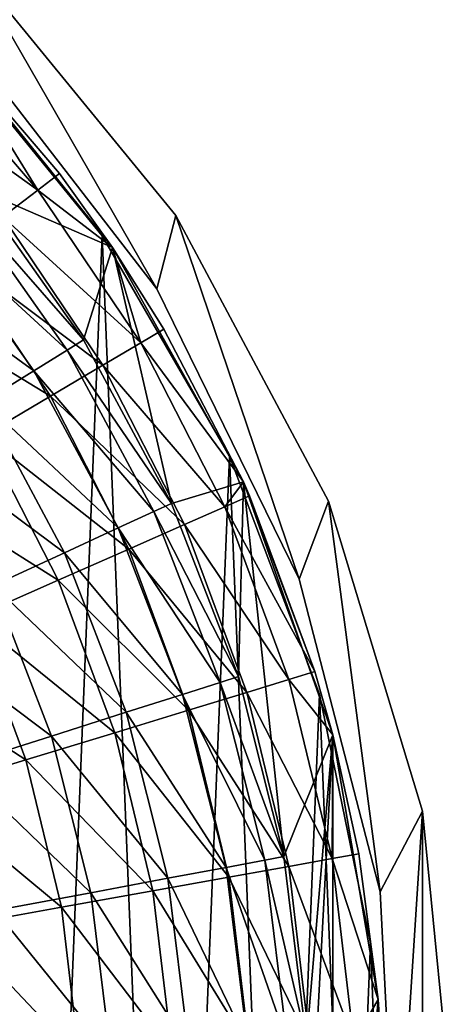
# Model space of a CAD drawing. Header units: millimetres. Extents: x 6 to 1278, y -44 to 44.
# Tile 156 of 209: x 826 to 837, y 3 to 30. Entities that reach past the tile are written whole.
import ezdxf

# ---------------------------------------------------------------- set-up
doc = ezdxf.new("R2010")
doc.units = ezdxf.units.MM
doc.header["$LTSCALE"] = 25.4
doc.layers.get('0').update_dxf_attribs({"true_color": 0xff5454})

# ---------------------------------------------------------------- blocks, each defined once
blk = doc.blocks.new('MORE-TONE-7816-7814.STL')
at = {"color": 250, "true_color": 0x262626}
mesh = blk.add_polyface(dxfattribs=at)
corners = [(749.236, 8.672), (749.236, -8.672), (748.382, 0), (750.378, 6.504), (751.766, 17.01), (749.937, -2.175), (752.556, 14.917), (755.874, 24.695), (756.383, 22.719), (761.401, 31.431), (761.703, 29.591), (768.137, 36.959), (768.296, 35.252), (775.822, 41.066), (775.895, 39.469), (784.161, 43.596), (784.187, 42.071), (792.832, 44.45), (792.832, 42.95), (801.504, 43.596), (801.478, 42.071), (809.77, 39.469), (809.843, 41.066), (817.368, 35.252), (817.527, 36.959), (823.962, 29.591), (824.263, 31.431), (829.282, 22.719), (829.791, 24.695), (833.109, 14.917), (833.899, 17.01), (835.287, 6.504), (836.428, 8.672), (835.727, -2.175), (751.766, -17.01), (751.253, -10.766), (754.272, -18.915), (755.874, -24.695), (758.869, -26.29), (761.401, -31.431), (764.856, -32.589), (768.137, -36.959), (771.989, -37.553), (775.822, -41.066), (779.975, -40.98), (784.161, -43.596), (788.487, -42.73), (792.832, -44.45), (797.178, -42.73), (801.504, -43.596), (805.69, -40.98), (809.843, -41.066), (813.676, -37.553), (817.527, -36.959), (820.809, -32.589), (824.263, -31.431), (826.796, -26.29), (829.791, -24.695), (831.393, -18.915), (833.899, -17.01), (834.411, -10.766), (836.428, -8.672), (837.282, 0)]
mesh.append_faces([[corners[k] for k in face] for face in [(0, 1, 2), (61, 32, 62)]], dxfattribs={"vtx0": -1, "color": 250})
mesh.append_faces([[corners[k] for k in face] for face in [(3, 4, 6), (6, 7, 8), (8, 9, 10), (10, 11, 12), (12, 13, 14), (14, 15, 16), (16, 17, 18), (18, 19, 20), (20, 19, 21), (21, 22, 23), (23, 24, 25), (25, 26, 27), (27, 28, 29), (29, 30, 31), (31, 32, 33), (34, 36, 37), (37, 38, 39), (39, 40, 41), (41, 42, 43), (43, 44, 45), (45, 46, 47), (47, 48, 49), (49, 50, 51), (51, 52, 53), (53, 54, 55), (55, 56, 57), (57, 58, 59), (59, 60, 61)]], dxfattribs={"vtx0": -1, "vtx1": -1, "color": 250})
mesh.append_faces([[corners[k] for k in face] for face in [(1, 0, 3), (61, 33, 32)]], dxfattribs={"vtx0": -1, "vtx1": -1, "vtx2": -1, "color": 250})
mesh.append_faces([[corners[k] for k in face] for face in [(3, 0, 4), (1, 3, 5), (6, 4, 7), (8, 7, 9), (10, 9, 11), (12, 11, 13), (14, 13, 15), (16, 15, 17), (18, 17, 19), (21, 19, 22), (23, 22, 24), (25, 24, 26), (27, 26, 28), (29, 28, 30), (31, 30, 32), (5, 34, 1), (34, 5, 35), (34, 35, 36), (37, 36, 38), (39, 38, 40), (41, 40, 42), (43, 42, 44), (45, 44, 46), (47, 46, 48), (49, 48, 50), (51, 50, 52), (53, 52, 54), (55, 54, 56), (57, 56, 58), (59, 58, 60), (61, 60, 33)]], dxfattribs={"vtx0": -1, "vtx2": -1, "color": 250})
mesh = blk.add_polyface(dxfattribs=at)
corners = [(749.236, -8.672, 138), (749.236, 8.672, 138), (748.382, 0, 138), (749.937, -2.175, 138), (751.766, -17.01, 138), (751.253, -10.766, 138), (754.272, -18.915, 138), (755.874, -24.695, 138), (758.869, -26.29, 138), (761.401, -31.431, 138), (764.856, -32.589, 138), (768.137, -36.959, 138), (771.989, -37.553, 138), (775.822, -41.066, 138), (779.975, -40.98, 138), (784.161, -43.596, 138), (788.487, -42.73, 138), (792.832, -44.45, 138), (797.178, -42.73, 138), (801.504, -43.596, 138), (805.69, -40.98, 138), (809.843, -41.066, 138), (813.676, -37.553, 138), (817.527, -36.959, 138), (820.809, -32.589, 138), (824.263, -31.431, 138), (826.796, -26.29, 138), (829.791, -24.695, 138), (831.393, -18.915, 138), (833.899, -17.01, 138), (834.411, -10.766, 138), (836.428, -8.672, 138), (835.727, -2.175, 138), (750.378, 6.504, 138), (751.766, 17.01, 138), (752.556, 14.917, 138), (755.874, 24.695, 138), (756.383, 22.719, 138), (761.401, 31.431, 138), (761.703, 29.591, 138), (768.137, 36.959, 138), (768.296, 35.252, 138), (775.822, 41.066, 138), (775.895, 39.469, 138), (784.161, 43.596, 138), (784.187, 42.071, 138), (792.832, 44.45, 138), (792.832, 42.95, 138), (801.478, 42.071, 138), (801.504, 43.596, 138), (809.77, 39.469, 138), (809.843, 41.066, 138), (817.368, 35.252, 138), (817.527, 36.959, 138), (823.962, 29.591, 138), (824.263, 31.431, 138), (829.282, 22.719, 138), (829.791, 24.695, 138), (833.109, 14.917, 138), (833.899, 17.01, 138), (835.287, 6.504, 138), (836.428, 8.672, 138), (837.282, 0, 138)]
mesh.append_faces([[corners[k] for k in face] for face in [(0, 1, 2), (61, 31, 62)]], dxfattribs={"vtx0": -1, "color": 250})
mesh.append_faces([[corners[k] for k in face] for face in [(3, 4, 5), (5, 4, 6), (6, 7, 8), (8, 9, 10), (10, 11, 12), (12, 13, 14), (14, 15, 16), (16, 17, 18), (18, 19, 20), (20, 21, 22), (22, 23, 24), (24, 25, 26), (26, 27, 28), (28, 29, 30), (30, 31, 32), (1, 33, 34), (33, 1, 3), (34, 35, 36), (36, 37, 38), (38, 39, 40), (40, 41, 42), (42, 43, 44), (44, 45, 46), (46, 48, 49), (49, 50, 51), (51, 52, 53), (53, 54, 55), (55, 56, 57), (57, 58, 59), (59, 60, 61)]], dxfattribs={"vtx0": -1, "vtx1": -1, "color": 250})
mesh.append_faces([[corners[k] for k in face] for face in [(1, 0, 3), (61, 32, 31)]], dxfattribs={"vtx0": -1, "vtx1": -1, "vtx2": -1, "color": 250})
mesh.append_faces([[corners[k] for k in face] for face in [(3, 0, 4), (6, 4, 7), (8, 7, 9), (10, 9, 11), (12, 11, 13), (14, 13, 15), (16, 15, 17), (18, 17, 19), (20, 19, 21), (22, 21, 23), (24, 23, 25), (26, 25, 27), (28, 27, 29), (30, 29, 31), (34, 33, 35), (36, 35, 37), (38, 37, 39), (40, 39, 41), (42, 41, 43), (44, 43, 45), (46, 45, 47), (46, 47, 48), (49, 48, 50), (51, 50, 52), (53, 52, 54), (55, 54, 56), (57, 56, 58), (59, 58, 60), (61, 60, 32)]], dxfattribs={"vtx0": -1, "vtx2": -1, "color": 250})
at = {"color": 42, "true_color": 0xc48e19}
mesh = blk.add_polyface(dxfattribs=at)
corners = [(750.893, 7.191), (750.893, -7.191), (750.281, 0), (752.711, 14.176), (752.282, 0), (752.59, 4.983), (753.507, 9.891), (755.684, 20.752), (755.021, 14.648), (757.107, 19.184), (759.726, 26.732), (759.736, 23.429), (764.72, 31.942), (762.866, 27.318), (766.45, 30.794), (770.522, 36.234), (770.434, 33.803), (774.758, 36.299), (776.967, 39.483), (779.355, 38.245), (783.868, 41.596), (784.157, 39.611), (791.026, 42.513), (789.091, 40.377), (794.081, 40.531), (798.237, 42.207), (799.052, 40.07), (805.292, 40.686), (803.929, 39.002), (808.638, 37.343), (811.989, 37.995), (813.107, 35.117), (818.135, 34.211), (817.269, 32.36), (821.061, 29.111), (823.553, 29.443), (824.424, 25.422), (828.087, 23.828), (827.309, 21.347), (829.671, 16.948), (831.607, 17.527), (831.474, 12.293), (832.692, 7.451), (834.011, 10.722), (833.305, 2.496), (833.305, -2.496), (752.711, -14.176), (752.59, -4.983), (753.507, -9.891), (755.684, -20.752), (755.021, -14.648), (757.107, -19.184), (759.726, -26.732), (759.736, -23.429), (764.72, -31.942), (762.866, -27.318), (766.45, -30.794), (770.522, -36.234), (770.434, -33.803), (774.758, -36.299), (776.967, -39.483), (779.355, -38.245), (783.868, -41.596), (784.157, -39.611), (791.026, -42.513), (789.091, -40.377), (794.081, -40.531), (798.237, -42.207), (799.052, -40.07), (805.292, -40.686), (803.929, -39.002), (808.638, -37.343), (811.989, -37.995), (813.107, -35.117), (818.135, -34.211), (817.269, -32.36), (821.061, -29.111), (823.553, -29.443), (824.424, -25.422), (828.087, -23.828), (827.309, -21.347), (829.671, -16.948), (831.607, -17.527), (831.474, -12.293), (832.692, -7.451), (834.011, -10.722), (835.231, 3.609), (835.231, -3.609)]
mesh.append_faces([[corners[k] for k in face] for face in [(0, 1, 2), (85, 86, 87)]], dxfattribs={"vtx0": -1, "color": 42})
mesh.append_faces([[corners[k] for k in face] for face in [(4, 3, 5), (5, 3, 6), (6, 7, 8), (8, 7, 9), (9, 10, 11), (11, 12, 13), (13, 12, 14), (14, 15, 16), (16, 15, 17), (17, 18, 19), (19, 20, 21), (21, 22, 23), (23, 22, 24), (24, 25, 26), (26, 27, 28), (28, 27, 29), (29, 30, 31), (31, 32, 33), (33, 32, 34), (34, 35, 36), (36, 37, 38), (38, 37, 39), (39, 40, 41), (41, 40, 42), (42, 43, 44), (44, 43, 45), (46, 48, 49), (49, 51, 52), (52, 53, 54), (54, 56, 57), (57, 59, 60), (60, 61, 62), (62, 63, 64), (64, 66, 67), (67, 68, 69), (69, 71, 72), (72, 73, 74), (74, 76, 77), (77, 78, 79), (79, 81, 82), (82, 84, 85)]], dxfattribs={"vtx0": -1, "vtx1": -1, "color": 42})
mesh.append_faces([[corners[k] for k in face] for face in [(1, 3, 4), (85, 45, 43)]], dxfattribs={"vtx0": -1, "vtx1": -1, "vtx2": -1, "color": 42})
mesh.append_faces([[corners[k] for k in face] for face in [(1, 0, 3), (6, 3, 7), (9, 7, 10), (11, 10, 12), (14, 12, 15), (17, 15, 18), (19, 18, 20), (21, 20, 22), (24, 22, 25), (26, 25, 27), (29, 27, 30), (31, 30, 32), (34, 32, 35), (36, 35, 37), (39, 37, 40), (42, 40, 43), (4, 46, 1), (46, 4, 47), (46, 47, 48), (49, 48, 50), (49, 50, 51), (52, 51, 53), (54, 53, 55), (54, 55, 56), (57, 56, 58), (57, 58, 59), (60, 59, 61), (62, 61, 63), (64, 63, 65), (64, 65, 66), (67, 66, 68), (69, 68, 70), (69, 70, 71), (72, 71, 73), (74, 73, 75), (74, 75, 76), (77, 76, 78), (79, 78, 80), (79, 80, 81), (82, 81, 83), (82, 83, 84), (85, 84, 45), (85, 43, 86)]], dxfattribs={"vtx0": -1, "vtx2": -1, "color": 42})
at = {"color": 250, "true_color": 0x262626}
mesh = blk.add_polyface(dxfattribs=at)
corners = [(751.191, -8.501, 136), (750.642, 5.123, 136), (750.367, -1.711, 136), (752.01, 11.824, 136), (753.094, -15.071, 136), (754.436, 18.219, 136), (756.026, -21.25, 136), (757.856, 24.143, 136), (759.912, -26.879, 136), (762.181, 29.441, 136), (764.65, -31.812, 136), (767.301, 33.976, 136), (770.118, -35.921, 136), (773.082, 37.632, 136), (776.174, -39.099, 136), (779.374, 40.313, 136), (782.661, -41.265, 136), (786.015, 41.95, 136), (787.332, 0, 136), (789.413, -42.362, 136), (787.781, -1.675, 136), (789.007, -2.901, 136), (790.682, -3.35, 136), (792.832, -42.5, 136), (794.982, -3.35, 136), (796.252, -42.362, 136), (796.657, -2.901, 136), (803.003, -41.265, 136), (797.884, -1.675, 136), (798.332, 0, 136), (799.65, 41.95, 136), (806.291, 40.313, 136), (809.491, -39.099, 136), (812.583, 37.632, 136), (815.547, -35.921, 136), (818.364, 33.976, 136), (821.015, -31.812, 136), (823.483, 29.441, 136), (825.753, -26.879, 136), (827.809, 24.143, 136), (829.638, -21.25, 136), (831.229, 18.219, 136), (832.571, -15.071, 136), (833.654, 11.824, 136), (834.473, -8.501, 136), (835.023, 5.123, 136), (835.298, -1.711, 136), (792.832, 42.5, 136), (787.781, 1.675, 136), (789.007, 2.901, 136), (790.682, 3.35, 136), (794.982, 3.35, 136), (796.657, 2.901, 136), (797.884, 1.675, 136)]
mesh.append_faces([[corners[k] for k in face] for face in [(0, 1, 2), (45, 44, 46)]], dxfattribs={"vtx0": -1, "color": 250})
mesh.append_faces([[corners[k] for k in face] for face in [(1, 0, 3), (3, 4, 5), (5, 6, 7), (7, 8, 9), (9, 10, 11), (11, 12, 13), (13, 14, 15), (15, 16, 17), (18, 19, 20), (20, 19, 21), (21, 19, 22), (22, 23, 24), (24, 25, 26), (26, 27, 28), (28, 27, 29), (30, 27, 31), (31, 32, 33), (33, 34, 35), (35, 36, 37), (37, 38, 39), (39, 40, 41), (41, 42, 43), (43, 44, 45), (47, 51, 30)]], dxfattribs={"vtx0": -1, "vtx1": -1, "color": 250})
mesh.append_faces([[corners[k] for k in face] for face in [(17, 16, 18), (29, 27, 30)]], dxfattribs={"vtx0": -1, "vtx1": -1, "vtx2": -1, "color": 250})
mesh.append_faces([[corners[k] for k in face] for face in [(3, 0, 4), (5, 4, 6), (7, 6, 8), (9, 8, 10), (11, 10, 12), (13, 12, 14), (15, 14, 16), (18, 16, 19), (22, 19, 23), (24, 23, 25), (26, 25, 27), (31, 27, 32), (33, 32, 34), (35, 34, 36), (37, 36, 38), (39, 38, 40), (41, 40, 42), (43, 42, 44), (18, 47, 17), (47, 18, 48), (47, 48, 49), (47, 49, 50), (47, 50, 51), (30, 51, 52), (30, 52, 53), (30, 53, 29)]], dxfattribs={"vtx0": -1, "vtx2": -1, "color": 250})
mesh = blk.add_polyface(dxfattribs=at)
corners = [(792.832, 42.5, 135), (787.332, 0, 135), (786.015, 41.95, 135), (787.781, 1.675, 135), (789.007, 2.901, 135), (790.682, 3.35, 135), (794.982, 3.35, 135), (799.65, 41.95, 135), (796.657, 2.901, 135), (797.884, 1.675, 135), (798.332, 0, 135), (750.642, 5.123, 135), (751.191, -8.501, 135), (750.367, -1.711, 135), (752.01, 11.824, 135), (753.094, -15.071, 135), (754.436, 18.219, 135), (756.026, -21.25, 135), (757.856, 24.143, 135), (759.912, -26.879, 135), (762.181, 29.441, 135), (764.65, -31.812, 135), (767.301, 33.976, 135), (770.118, -35.921, 135), (773.082, 37.632, 135), (776.174, -39.099, 135), (779.374, 40.313, 135), (782.661, -41.265, 135), (789.413, -42.362, 135), (787.781, -1.675, 135), (789.007, -2.901, 135), (790.682, -3.35, 135), (792.832, -42.5, 135), (794.982, -3.35, 135), (796.252, -42.362, 135), (796.657, -2.901, 135), (803.003, -41.265, 135), (797.884, -1.675, 135), (806.291, 40.313, 135), (809.491, -39.099, 135), (812.583, 37.632, 135), (815.547, -35.921, 135), (818.364, 33.976, 135), (821.015, -31.812, 135), (823.483, 29.441, 135), (825.753, -26.879, 135), (827.809, 24.143, 135), (829.638, -21.25, 135), (831.229, 18.219, 135), (832.571, -15.071, 135), (833.654, 11.824, 135), (834.473, -8.501, 135), (835.023, 5.123, 135), (835.298, -1.711, 135)]
mesh.append_faces([[corners[k] for k in face] for face in [(11, 12, 13), (51, 52, 53)]], dxfattribs={"vtx0": -1, "color": 250})
mesh.append_faces([[corners[k] for k in face] for face in [(0, 1, 2), (1, 0, 3), (3, 0, 4), (4, 0, 5), (5, 0, 6), (6, 7, 8), (8, 7, 9), (9, 7, 10), (12, 14, 15), (15, 16, 17), (17, 18, 19), (19, 20, 21), (21, 22, 23), (23, 24, 25), (25, 26, 27), (27, 1, 28), (28, 31, 32), (32, 33, 34), (34, 35, 36), (36, 38, 39), (39, 40, 41), (41, 42, 43), (43, 44, 45), (45, 46, 47), (47, 48, 49), (49, 50, 51)]], dxfattribs={"vtx0": -1, "vtx1": -1, "color": 250})
mesh.append_faces([[corners[k] for k in face] for face in [(27, 2, 1), (36, 10, 7)]], dxfattribs={"vtx0": -1, "vtx1": -1, "vtx2": -1, "color": 250})
mesh.append_faces([[corners[k] for k in face] for face in [(6, 0, 7), (12, 11, 14), (15, 14, 16), (17, 16, 18), (19, 18, 20), (21, 20, 22), (23, 22, 24), (25, 24, 26), (27, 26, 2), (28, 1, 29), (28, 29, 30), (28, 30, 31), (32, 31, 33), (34, 33, 35), (36, 35, 37), (36, 37, 10), (36, 7, 38), (39, 38, 40), (41, 40, 42), (43, 42, 44), (45, 44, 46), (47, 46, 48), (49, 48, 50), (51, 50, 52)]], dxfattribs={"vtx0": -1, "vtx2": -1, "color": 250})
mesh = blk.add_polyface(dxfattribs=at)
corners = [(824.263, 31.431), (829.791, 24.695, 138), (829.791, 24.695), (824.263, 31.431, 138)]
mesh.append_faces([[corners[k] for k in face] for face in [(0, 1, 2), (1, 0, 3)]], dxfattribs={"vtx0": -1, "color": 250})
at = {"color": 42, "true_color": 0xc48e19}
mesh = blk.add_polyface(dxfattribs=at)
corners = [(823.553, 29.443, 3.5), (822.841, 29.132, 9.238), (826.076, 25.378, 9.238)]
mesh.append_faces([[corners[k] for k in face] for face in [(0, 1, 2)]], dxfattribs={"color": 42})
at = {"color": 250, "true_color": 0x262626}
mesh = blk.add_polyface(dxfattribs=at)
corners = [(823.483, 29.441, 135), (827.809, 24.143, 136), (827.809, 24.143, 135), (823.483, 29.441, 136)]
mesh.append_faces([[corners[k] for k in face] for face in [(0, 1, 2), (1, 0, 3)]], dxfattribs={"vtx0": -1, "color": 250})
at = {"color": 42, "true_color": 0xc48e19}
mesh = blk.add_polyface(dxfattribs=at)
corners = [(823.553, 29.443, 3.5), (828.087, 23.828), (823.553, 29.443)]
mesh.append_faces([[corners[k] for k in face] for face in [(0, 1, 2)]], dxfattribs={"color": 42})
mesh = blk.add_polyface(dxfattribs=at)
corners = [(823.553, 29.443, 3.5), (826.655, 25.82, 3.5), (828.087, 23.828)]
mesh.append_faces([[corners[k] for k in face] for face in [(0, 1, 2)]], dxfattribs={"color": 42})
mesh = blk.add_polyface(dxfattribs=at)
corners = [(823.553, 29.443, 3.5), (826.076, 25.378, 9.238), (826.655, 25.82, 3.5)]
mesh.append_faces([[corners[k] for k in face] for face in [(0, 1, 2)]], dxfattribs={"color": 42})
at = {"color": 250, "true_color": 0x262626}
mesh = blk.add_polyface(dxfattribs=at)
corners = [(823.962, 29.591, 138), (829.282, 22.719), (829.282, 22.719, 138), (823.962, 29.591)]
mesh.append_faces([[corners[k] for k in face] for face in [(0, 1, 2), (1, 0, 3)]], dxfattribs={"vtx0": -1, "color": 250})
at = {"color": 42, "true_color": 0xc48e19}
mesh = blk.add_polyface(dxfattribs=at)
corners = [(826.076, 25.378, 9.238), (821.99, 28.306, 14.899), (825.133, 24.658, 14.899), (822.841, 29.132, 9.238)]
mesh.append_faces([[corners[k] for k in face] for face in [(0, 1, 2), (1, 0, 3)]], dxfattribs={"vtx0": -1, "color": 42})
mesh = blk.add_polyface(dxfattribs=at)
corners = [(826.655, 25.82, 3.5), (826.076, 25.378, 9.238), (828.087, 23.828, 3.5)]
mesh.append_faces([[corners[k] for k in face] for face in [(0, 1, 2)]], dxfattribs={"color": 42})
mesh = blk.add_polyface(dxfattribs=at)
corners = [(826.655, 25.82, 3.5), (828.087, 23.828, 3.5), (828.087, 23.828)]
mesh.append_faces([[corners[k] for k in face] for face in [(0, 1, 2)]], dxfattribs={"color": 42})
mesh = blk.add_polyface(dxfattribs=at)
corners = [(824.02, 25.097, 6.155), (827.309, 21.347), (826.868, 21.074, 6.155), (824.424, 25.422)]
mesh.append_faces([[corners[k] for k in face] for face in [(0, 1, 2), (1, 0, 3)]], dxfattribs={"vtx0": -1, "color": 42})
mesh = blk.add_polyface(dxfattribs=at)
corners = [(828.844, 21.268, 9.238), (825.133, 24.658, 14.899), (827.823, 20.665, 14.899), (826.076, 25.378, 9.238)]
mesh.append_faces([[corners[k] for k in face] for face in [(0, 1, 2), (1, 0, 3)]], dxfattribs={"vtx0": -1, "color": 42})
mesh = blk.add_polyface(dxfattribs=at)
corners = [(826.076, 25.378, 9.238), (828.844, 21.268, 9.238), (828.087, 23.828, 3.5)]
mesh.append_faces([[corners[k] for k in face] for face in [(0, 1, 2)]], dxfattribs={"color": 42})
mesh = blk.add_polyface(dxfattribs=at)
corners = [(823.195, 24.433, 12.239), (826.868, 21.074, 6.155), (825.967, 20.516, 12.239), (824.02, 25.097, 6.155)]
mesh.append_faces([[corners[k] for k in face] for face in [(0, 1, 2), (1, 0, 3)]], dxfattribs={"vtx0": -1, "color": 42})
mesh = blk.add_polyface(dxfattribs=at)
corners = [(827.823, 20.665, 14.899), (823.832, 23.665, 20.446), (826.413, 19.833, 20.446), (825.133, 24.658, 14.899)]
mesh.append_faces([[corners[k] for k in face] for face in [(0, 1, 2), (1, 0, 3)]], dxfattribs={"vtx0": -1, "color": 42})
at = {"color": 250, "true_color": 0x262626}
mesh = blk.add_polyface(dxfattribs=at)
corners = [(829.791, 24.695), (833.899, 17.01, 138), (833.899, 17.01), (829.791, 24.695, 138)]
mesh.append_faces([[corners[k] for k in face] for face in [(0, 1, 2), (1, 0, 3)]], dxfattribs={"vtx0": -1, "color": 250})
at = {"color": 42, "true_color": 0xc48e19}
mesh = blk.add_polyface(dxfattribs=at)
corners = [(821.955, 23.435, 18.207), (825.967, 20.516, 12.239), (824.614, 19.678, 18.207), (823.195, 24.433, 12.239)]
mesh.append_faces([[corners[k] for k in face] for face in [(0, 1, 2), (1, 0, 3)]], dxfattribs={"vtx0": -1, "color": 42})
at = {"color": 250, "true_color": 0x262626}
mesh = blk.add_polyface(dxfattribs=at)
corners = [(827.809, 24.143, 135), (831.229, 18.219, 136), (831.229, 18.219, 135), (827.809, 24.143, 136)]
mesh.append_faces([[corners[k] for k in face] for face in [(0, 1, 2), (1, 0, 3)]], dxfattribs={"vtx0": -1, "color": 250})
at = {"color": 42, "true_color": 0xc48e19}
mesh = blk.add_polyface(dxfattribs=at)
corners = [(826.413, 19.833, 20.446), (822.181, 22.405, 25.844), (824.625, 18.776, 25.844), (823.832, 23.665, 20.446)]
mesh.append_faces([[corners[k] for k in face] for face in [(0, 1, 2), (1, 0, 3)]], dxfattribs={"vtx0": -1, "color": 42})
mesh = blk.add_polyface(dxfattribs=at)
corners = [(828.087, 23.828), (829.471, 21.639, 3.5), (831.607, 17.527)]
mesh.append_faces([[corners[k] for k in face] for face in [(0, 1, 2)]], dxfattribs={"color": 42})
mesh = blk.add_polyface(dxfattribs=at)
corners = [(828.087, 23.828, 3.5), (829.471, 21.639, 3.5), (828.087, 23.828)]
mesh.append_faces([[corners[k] for k in face] for face in [(0, 1, 2)]], dxfattribs={"color": 42})
mesh = blk.add_polyface(dxfattribs=at)
corners = [(828.087, 23.828, 3.5), (828.844, 21.268, 9.238), (829.471, 21.639, 3.5)]
mesh.append_faces([[corners[k] for k in face] for face in [(0, 1, 2)]], dxfattribs={"color": 42})
at = {"color": 250, "true_color": 0x262626}
mesh = blk.add_polyface(dxfattribs=at)
corners = [(829.282, 22.719, 138), (833.109, 14.917), (833.109, 14.917, 138), (829.282, 22.719)]
mesh.append_faces([[corners[k] for k in face] for face in [(0, 1, 2), (1, 0, 3)]], dxfattribs={"vtx0": -1, "color": 250})
at = {"color": 42, "true_color": 0xc48e19}
mesh = blk.add_polyface(dxfattribs=at)
corners = [(829.471, 21.639, 3.5), (828.844, 21.268, 9.238), (831.607, 17.527, 3.5)]
mesh.append_faces([[corners[k] for k in face] for face in [(0, 1, 2)]], dxfattribs={"color": 42})
mesh = blk.add_polyface(dxfattribs=at)
corners = [(829.471, 21.639, 3.5), (831.607, 17.527, 3.5), (831.607, 17.527)]
mesh.append_faces([[corners[k] for k in face] for face in [(0, 1, 2)]], dxfattribs={"color": 42})
mesh = blk.add_polyface(dxfattribs=at)
corners = [(826.868, 21.074, 6.155), (829.671, 16.948), (829.199, 16.731, 6.155), (827.309, 21.347)]
mesh.append_faces([[corners[k] for k in face] for face in [(0, 1, 2), (1, 0, 3)]], dxfattribs={"vtx0": -1, "color": 42})
mesh = blk.add_polyface(dxfattribs=at)
corners = [(831.107, 16.86, 9.238), (827.823, 20.665, 14.899), (830.021, 16.382, 14.899), (828.844, 21.268, 9.238)]
mesh.append_faces([[corners[k] for k in face] for face in [(0, 1, 2), (1, 0, 3)]], dxfattribs={"vtx0": -1, "color": 42})
mesh = blk.add_polyface(dxfattribs=at)
corners = [(828.844, 21.268, 9.238), (831.107, 16.86, 9.238), (831.607, 17.527, 3.5)]
mesh.append_faces([[corners[k] for k in face] for face in [(0, 1, 2)]], dxfattribs={"color": 42})
mesh = blk.add_polyface(dxfattribs=at)
corners = [(825.967, 20.516, 12.239), (829.199, 16.731, 6.155), (828.237, 16.289, 12.239), (826.868, 21.074, 6.155)]
mesh.append_faces([[corners[k] for k in face] for face in [(0, 1, 2), (1, 0, 3)]], dxfattribs={"vtx0": -1, "color": 42})
mesh = blk.add_polyface(dxfattribs=at)
corners = [(830.021, 16.382, 14.899), (826.413, 19.833, 20.446), (828.523, 15.722, 20.446), (827.823, 20.665, 14.899)]
mesh.append_faces([[corners[k] for k in face] for face in [(0, 1, 2), (1, 0, 3)]], dxfattribs={"vtx0": -1, "color": 42})
mesh = blk.add_polyface(dxfattribs=at)
corners = [(824.614, 19.678, 18.207), (828.237, 16.289, 12.239), (826.791, 15.624, 18.207), (825.967, 20.516, 12.239)]
mesh.append_faces([[corners[k] for k in face] for face in [(0, 1, 2), (1, 0, 3)]], dxfattribs={"vtx0": -1, "color": 42})
mesh = blk.add_polyface(dxfattribs=at)
corners = [(822.819, 18.567, 24.012), (826.791, 15.624, 18.207), (824.873, 14.741, 24.012), (824.614, 19.678, 18.207)]
mesh.append_faces([[corners[k] for k in face] for face in [(0, 1, 2), (1, 0, 3)]], dxfattribs={"vtx0": -1, "color": 42})
mesh = blk.add_polyface(dxfattribs=at)
corners = [(828.523, 15.722, 20.446), (824.625, 18.776, 25.844), (826.622, 14.885, 25.844), (826.413, 19.833, 20.446)]
mesh.append_faces([[corners[k] for k in face] for face in [(0, 1, 2), (1, 0, 3)]], dxfattribs={"vtx0": -1, "color": 42})
mesh = blk.add_polyface(dxfattribs=at)
corners = [(826.622, 14.885, 25.844), (822.469, 17.503, 31.058), (824.331, 13.875, 31.058), (824.625, 18.776, 25.844)]
mesh.append_faces([[corners[k] for k in face] for face in [(0, 1, 2), (1, 0, 3)]], dxfattribs={"vtx0": -1, "color": 42})
at = {"color": 250, "true_color": 0x262626}
mesh = blk.add_polyface(dxfattribs=at)
corners = [(831.229, 18.219, 135), (833.654, 11.824, 136), (833.654, 11.824, 135), (831.229, 18.219, 136)]
mesh.append_faces([[corners[k] for k in face] for face in [(0, 1, 2), (1, 0, 3)]], dxfattribs={"vtx0": -1, "color": 250})
at = {"color": 42, "true_color": 0xc48e19}
mesh = blk.add_polyface(dxfattribs=at)
corners = [(831.607, 17.527, 3.5), (831.107, 16.86, 9.238), (831.773, 17.154, 3.5)]
mesh.append_faces([[corners[k] for k in face] for face in [(0, 1, 2)]], dxfattribs={"color": 42})
mesh = blk.add_polyface(dxfattribs=at)
corners = [(831.607, 17.527, 3.5), (831.773, 17.154, 3.5), (831.607, 17.527)]
mesh.append_faces([[corners[k] for k in face] for face in [(0, 1, 2)]], dxfattribs={"color": 42})
mesh = blk.add_polyface(dxfattribs=at)
corners = [(831.607, 17.527), (831.773, 17.154, 3.5), (833.529, 12.427, 3.5)]
mesh.append_faces([[corners[k] for k in face] for face in [(0, 1, 2)]], dxfattribs={"color": 42})
mesh = blk.add_polyface(dxfattribs=at)
corners = [(831.607, 17.527), (833.529, 12.427, 3.5), (834.011, 10.722)]
mesh.append_faces([[corners[k] for k in face] for face in [(0, 1, 2)]], dxfattribs={"color": 42})
mesh = blk.add_polyface(dxfattribs=at)
corners = [(829.199, 16.731, 6.155), (831.474, 12.293), (830.98, 12.136, 6.155), (829.671, 16.948)]
mesh.append_faces([[corners[k] for k in face] for face in [(0, 1, 2), (1, 0, 3)]], dxfattribs={"vtx0": -1, "color": 42})
mesh = blk.add_polyface(dxfattribs=at)
corners = [(833.529, 12.427, 3.5), (831.107, 16.86, 9.238), (832.832, 12.215, 9.238), (831.773, 17.154, 3.5)]
mesh.append_faces([[corners[k] for k in face] for face in [(0, 1, 2), (1, 0, 3)]], dxfattribs={"vtx0": -1, "color": 42})
at = {"color": 250, "true_color": 0x262626}
mesh = blk.add_polyface(dxfattribs=at)
corners = [(833.899, 17.01), (836.428, 8.672, 138), (836.428, 8.672), (833.899, 17.01, 138)]
mesh.append_faces([[corners[k] for k in face] for face in [(0, 1, 2), (1, 0, 3)]], dxfattribs={"vtx0": -1, "color": 250})
at = {"color": 42, "true_color": 0xc48e19}
mesh = blk.add_polyface(dxfattribs=at)
corners = [(828.237, 16.289, 12.239), (830.98, 12.136, 6.155), (829.971, 11.814, 12.239), (829.199, 16.731, 6.155)]
mesh.append_faces([[corners[k] for k in face] for face in [(0, 1, 2), (1, 0, 3)]], dxfattribs={"vtx0": -1, "color": 42})
mesh = blk.add_polyface(dxfattribs=at)
corners = [(832.832, 12.215, 9.238), (830.021, 16.382, 14.899), (831.698, 11.868, 14.899), (831.107, 16.86, 9.238)]
mesh.append_faces([[corners[k] for k in face] for face in [(0, 1, 2), (1, 0, 3)]], dxfattribs={"vtx0": -1, "color": 42})
mesh = blk.add_polyface(dxfattribs=at)
corners = [(826.791, 15.624, 18.207), (829.971, 11.814, 12.239), (828.454, 11.332, 18.207), (828.237, 16.289, 12.239)]
mesh.append_faces([[corners[k] for k in face] for face in [(0, 1, 2), (1, 0, 3)]], dxfattribs={"vtx0": -1, "color": 42})
mesh = blk.add_polyface(dxfattribs=at)
corners = [(831.698, 11.868, 14.899), (828.523, 15.722, 20.446), (830.132, 11.39, 20.446), (830.021, 16.382, 14.899)]
mesh.append_faces([[corners[k] for k in face] for face in [(0, 1, 2), (1, 0, 3)]], dxfattribs={"vtx0": -1, "color": 42})
mesh = blk.add_polyface(dxfattribs=at)
corners = [(824.873, 14.741, 24.012), (828.454, 11.332, 18.207), (826.442, 10.692, 24.012), (826.791, 15.624, 18.207)]
mesh.append_faces([[corners[k] for k in face] for face in [(0, 1, 2), (1, 0, 3)]], dxfattribs={"vtx0": -1, "color": 42})
mesh = blk.add_polyface(dxfattribs=at)
corners = [(830.132, 11.39, 20.446), (826.622, 14.885, 25.844), (828.146, 10.784, 25.844), (828.523, 15.722, 20.446)]
mesh.append_faces([[corners[k] for k in face] for face in [(0, 1, 2), (1, 0, 3)]], dxfattribs={"vtx0": -1, "color": 42})
mesh = blk.add_polyface(dxfattribs=at)
corners = [(828.146, 10.784, 25.844), (824.331, 13.875, 31.058), (825.751, 10.052, 31.058), (826.622, 14.885, 25.844)]
mesh.append_faces([[corners[k] for k in face] for face in [(0, 1, 2), (1, 0, 3)]], dxfattribs={"vtx0": -1, "color": 42})
at = {"color": 250, "true_color": 0x262626}
mesh = blk.add_polyface(dxfattribs=at)
corners = [(833.109, 14.917, 138), (835.287, 6.504), (835.287, 6.504, 138), (833.109, 14.917)]
mesh.append_faces([[corners[k] for k in face] for face in [(0, 1, 2), (1, 0, 3)]], dxfattribs={"vtx0": -1, "color": 250})
at = {"color": 42, "true_color": 0xc48e19}
mesh = blk.add_polyface(dxfattribs=at)
corners = [(822.498, 13.648, 29.607), (826.442, 10.692, 24.012), (823.95, 9.899, 29.607), (824.873, 14.741, 24.012)]
mesh.append_faces([[corners[k] for k in face] for face in [(0, 1, 2), (1, 0, 3)]], dxfattribs={"vtx0": -1, "color": 42})
mesh = blk.add_polyface(dxfattribs=at)
corners = [(825.751, 10.052, 31.058), (821.665, 12.701, 36.054), (822.964, 9.201, 36.054), (824.331, 13.875, 31.058)]
mesh.append_faces([[corners[k] for k in face] for face in [(0, 1, 2), (1, 0, 3)]], dxfattribs={"vtx0": -1, "color": 42})
mesh = blk.add_polyface(dxfattribs=at)
corners = [(830.98, 12.136, 6.155), (832.692, 7.451), (832.182, 7.356, 6.155), (831.474, 12.293)]
mesh.append_faces([[corners[k] for k in face] for face in [(0, 1, 2), (1, 0, 3)]], dxfattribs={"vtx0": -1, "color": 42})
mesh = blk.add_polyface(dxfattribs=at)
corners = [(833.996, 7.398, 9.238), (831.698, 11.868, 14.899), (832.828, 7.188, 14.899), (832.832, 12.215, 9.238)]
mesh.append_faces([[corners[k] for k in face] for face in [(0, 1, 2), (1, 0, 3)]], dxfattribs={"vtx0": -1, "color": 42})
mesh = blk.add_polyface(dxfattribs=at)
corners = [(833.529, 12.427, 3.5), (832.832, 12.215, 9.238), (834.011, 10.722, 3.5)]
mesh.append_faces([[corners[k] for k in face] for face in [(0, 1, 2)]], dxfattribs={"color": 42})
mesh = blk.add_polyface(dxfattribs=at)
corners = [(832.832, 12.215, 9.238), (833.996, 7.398, 9.238), (834.011, 10.722, 3.5)]
mesh.append_faces([[corners[k] for k in face] for face in [(0, 1, 2)]], dxfattribs={"color": 42})
mesh = blk.add_polyface(dxfattribs=at)
corners = [(833.529, 12.427, 3.5), (834.011, 10.722, 3.5), (834.011, 10.722)]
mesh.append_faces([[corners[k] for k in face] for face in [(0, 1, 2)]], dxfattribs={"color": 42})
mesh = blk.add_polyface(dxfattribs=at)
corners = [(829.971, 11.814, 12.239), (832.182, 7.356, 6.155), (831.141, 7.161, 12.239), (830.98, 12.136, 6.155)]
mesh.append_faces([[corners[k] for k in face] for face in [(0, 1, 2), (1, 0, 3)]], dxfattribs={"vtx0": -1, "color": 42})
mesh = blk.add_polyface(dxfattribs=at)
corners = [(828.454, 11.332, 18.207), (831.141, 7.161, 12.239), (829.577, 6.869, 18.207), (829.971, 11.814, 12.239)]
mesh.append_faces([[corners[k] for k in face] for face in [(0, 1, 2), (1, 0, 3)]], dxfattribs={"vtx0": -1, "color": 42})
mesh = blk.add_polyface(dxfattribs=at)
corners = [(832.828, 7.188, 14.899), (830.132, 11.39, 20.446), (831.217, 6.899, 20.446), (831.698, 11.868, 14.899)]
mesh.append_faces([[corners[k] for k in face] for face in [(0, 1, 2), (1, 0, 3)]], dxfattribs={"vtx0": -1, "color": 42})
at = {"color": 250, "true_color": 0x262626}
mesh = blk.add_polyface(dxfattribs=at)
corners = [(833.654, 11.824, 135), (835.023, 5.123, 136), (835.023, 5.123, 135), (833.654, 11.824, 136)]
mesh.append_faces([[corners[k] for k in face] for face in [(0, 1, 2), (1, 0, 3)]], dxfattribs={"vtx0": -1, "color": 250})
at = {"color": 42, "true_color": 0xc48e19}
mesh = blk.add_polyface(dxfattribs=at)
corners = [(831.217, 6.899, 20.446), (828.146, 10.784, 25.844), (829.173, 6.531, 25.844), (830.132, 11.39, 20.446)]
mesh.append_faces([[corners[k] for k in face] for face in [(0, 1, 2), (1, 0, 3)]], dxfattribs={"vtx0": -1, "color": 42})
mesh = blk.add_polyface(dxfattribs=at)
corners = [(826.442, 10.692, 24.012), (829.577, 6.869, 18.207), (827.501, 6.481, 24.012), (828.454, 11.332, 18.207)]
mesh.append_faces([[corners[k] for k in face] for face in [(0, 1, 2), (1, 0, 3)]], dxfattribs={"vtx0": -1, "color": 42})
mesh = blk.add_polyface(dxfattribs=at)
corners = [(823.95, 9.899, 29.607), (827.501, 6.481, 24.012), (824.931, 6, 29.607), (826.442, 10.692, 24.012)]
mesh.append_faces([[corners[k] for k in face] for face in [(0, 1, 2), (1, 0, 3)]], dxfattribs={"vtx0": -1, "color": 42})
mesh = blk.add_polyface(dxfattribs=at)
corners = [(829.173, 6.531, 25.844), (825.751, 10.052, 31.058), (826.709, 6.088, 31.058), (828.146, 10.784, 25.844)]
mesh.append_faces([[corners[k] for k in face] for face in [(0, 1, 2), (1, 0, 3)]], dxfattribs={"vtx0": -1, "color": 42})
mesh = blk.add_polyface(dxfattribs=at)
corners = [(834.011, 10.722, 3.5), (833.996, 7.398, 9.238), (834.713, 7.527, 3.5)]
mesh.append_faces([[corners[k] for k in face] for face in [(0, 1, 2)]], dxfattribs={"color": 42})
mesh = blk.add_polyface(dxfattribs=at)
corners = [(834.011, 10.722), (834.713, 7.527, 3.5), (835.231, 3.609)]
mesh.append_faces([[corners[k] for k in face] for face in [(0, 1, 2)]], dxfattribs={"color": 42})
mesh = blk.add_polyface(dxfattribs=at)
corners = [(834.011, 10.722, 3.5), (834.713, 7.527, 3.5), (834.011, 10.722)]
mesh.append_faces([[corners[k] for k in face] for face in [(0, 1, 2)]], dxfattribs={"color": 42})
mesh = blk.add_polyface(dxfattribs=at)
corners = [(826.709, 6.088, 31.058), (822.964, 9.201, 36.054), (823.841, 5.573, 36.054), (825.751, 10.052, 31.058)]
mesh.append_faces([[corners[k] for k in face] for face in [(0, 1, 2), (1, 0, 3)]], dxfattribs={"vtx0": -1, "color": 42})
at = {"color": 250, "true_color": 0x262626}
mesh = blk.add_polyface(dxfattribs=at)
corners = [(837.282, 0), (836.428, 8.672, 138), (837.282, 0, 138), (836.428, 8.672)]
mesh.append_faces([[corners[k] for k in face] for face in [(0, 1, 2), (1, 0, 3)]], dxfattribs={"vtx0": -1, "color": 250})
at = {"color": 42, "true_color": 0xc48e19}
mesh = blk.add_polyface(dxfattribs=at)
corners = [(832.182, 7.356, 6.155), (833.305, 2.496), (832.788, 2.464, 6.155), (832.692, 7.451)]
mesh.append_faces([[corners[k] for k in face] for face in [(0, 1, 2), (1, 0, 3)]], dxfattribs={"vtx0": -1, "color": 42})
mesh = blk.add_polyface(dxfattribs=at)
corners = [(834.713, 7.527, 3.5), (833.996, 7.398, 9.238), (835.231, 3.609, 3.5)]
mesh.append_faces([[corners[k] for k in face] for face in [(0, 1, 2)]], dxfattribs={"color": 42})
mesh = blk.add_polyface(dxfattribs=at)
corners = [(834.713, 7.527, 3.5), (835.231, 3.609, 3.5), (835.231, 3.609)]
mesh.append_faces([[corners[k] for k in face] for face in [(0, 1, 2)]], dxfattribs={"color": 42})
mesh = blk.add_polyface(dxfattribs=at)
corners = [(829.577, 6.869, 18.207), (831.731, 2.399, 12.239), (830.142, 2.301, 18.207), (831.141, 7.161, 12.239)]
mesh.append_faces([[corners[k] for k in face] for face in [(0, 1, 2), (1, 0, 3)]], dxfattribs={"vtx0": -1, "color": 42})
mesh = blk.add_polyface(dxfattribs=at)
corners = [(831.141, 7.161, 12.239), (832.788, 2.464, 6.155), (831.731, 2.399, 12.239), (832.182, 7.356, 6.155)]
mesh.append_faces([[corners[k] for k in face] for face in [(0, 1, 2), (1, 0, 3)]], dxfattribs={"vtx0": -1, "color": 42})
mesh = blk.add_polyface(dxfattribs=at)
corners = [(833.398, 2.407, 14.899), (831.217, 6.899, 20.446), (831.764, 2.31, 20.446), (832.828, 7.188, 14.899)]
mesh.append_faces([[corners[k] for k in face] for face in [(0, 1, 2), (1, 0, 3)]], dxfattribs={"vtx0": -1, "color": 42})
mesh = blk.add_polyface(dxfattribs=at)
corners = [(834.582, 2.478, 9.238), (832.828, 7.188, 14.899), (833.398, 2.407, 14.899), (833.996, 7.398, 9.238)]
mesh.append_faces([[corners[k] for k in face] for face in [(0, 1, 2), (1, 0, 3)]], dxfattribs={"vtx0": -1, "color": 42})
mesh = blk.add_polyface(dxfattribs=at)
corners = [(833.996, 7.398, 9.238), (834.582, 2.478, 9.238), (835.231, 3.609, 3.5)]
mesh.append_faces([[corners[k] for k in face] for face in [(0, 1, 2)]], dxfattribs={"color": 42})
mesh = blk.add_polyface(dxfattribs=at)
corners = [(831.764, 2.31, 20.446), (829.173, 6.531, 25.844), (829.69, 2.187, 25.844), (831.217, 6.899, 20.446)]
mesh.append_faces([[corners[k] for k in face] for face in [(0, 1, 2), (1, 0, 3)]], dxfattribs={"vtx0": -1, "color": 42})
mesh = blk.add_polyface(dxfattribs=at)
corners = [(827.501, 6.481, 24.012), (830.142, 2.301, 18.207), (828.035, 2.171, 24.012), (829.577, 6.869, 18.207)]
mesh.append_faces([[corners[k] for k in face] for face in [(0, 1, 2), (1, 0, 3)]], dxfattribs={"vtx0": -1, "color": 42})
mesh = blk.add_polyface(dxfattribs=at)
corners = [(824.931, 6, 29.607), (828.035, 2.171, 24.012), (825.425, 2.01, 29.607), (827.501, 6.481, 24.012)]
mesh.append_faces([[corners[k] for k in face] for face in [(0, 1, 2), (1, 0, 3)]], dxfattribs={"vtx0": -1, "color": 42})
mesh = blk.add_polyface(dxfattribs=at)
corners = [(829.69, 2.187, 25.844), (826.709, 6.088, 31.058), (827.191, 2.039, 31.058), (829.173, 6.531, 25.844)]
mesh.append_faces([[corners[k] for k in face] for face in [(0, 1, 2), (1, 0, 3)]], dxfattribs={"vtx0": -1, "color": 42})
at = {"color": 250, "true_color": 0x262626}
mesh = blk.add_polyface(dxfattribs=at)
corners = [(835.287, 6.504, 138), (835.727, -2.175), (835.727, -2.175, 138), (835.287, 6.504)]
mesh.append_faces([[corners[k] for k in face] for face in [(0, 1, 2), (1, 0, 3)]], dxfattribs={"vtx0": -1, "color": 250})
at = {"color": 42, "true_color": 0xc48e19}
mesh = blk.add_polyface(dxfattribs=at)
corners = [(827.191, 2.039, 31.058), (823.841, 5.573, 36.054), (824.283, 1.866, 36.054), (826.709, 6.088, 31.058)]
mesh.append_faces([[corners[k] for k in face] for face in [(0, 1, 2), (1, 0, 3)]], dxfattribs={"vtx0": -1, "color": 42})
at = {"color": 250, "true_color": 0x262626}
mesh = blk.add_polyface(dxfattribs=at)
corners = [(835.023, 5.123, 135), (835.298, -1.711, 136), (835.298, -1.711, 135), (835.023, 5.123, 136)]
mesh.append_faces([[corners[k] for k in face] for face in [(0, 1, 2), (1, 0, 3)]], dxfattribs={"vtx0": -1, "color": 250})
at = {"color": 42, "true_color": 0xc48e19}
mesh = blk.add_polyface(dxfattribs=at)
corners = [(835.231, 3.609, 3.5), (834.582, 2.478, 9.238), (835.309, 2.521, 3.5)]
mesh.append_faces([[corners[k] for k in face] for face in [(0, 1, 2)]], dxfattribs={"color": 42})
mesh = blk.add_polyface(dxfattribs=at)
corners = [(835.231, 3.609, 3.5), (835.309, 2.521, 3.5), (835.231, 3.609)]
mesh.append_faces([[corners[k] for k in face] for face in [(0, 1, 2)]], dxfattribs={"color": 42})
mesh = blk.add_polyface(dxfattribs=at)
corners = [(835.231, 3.609), (835.309, -2.521, 3.5), (835.231, -3.609), (835.309, 2.521, 3.5)]
mesh.append_faces([[corners[k] for k in face] for face in [(0, 1, 2), (1, 0, 3)]], dxfattribs={"vtx0": -1, "color": 42})

msp = doc.modelspace()

# ---------------------------------------------------------------- block references
at = {"color": 0}
msp.add_blockref('MORE-TONE-7816-7814.STL', (0, 0), dxfattribs=at)

doc.saveas('drawing.dxf')
